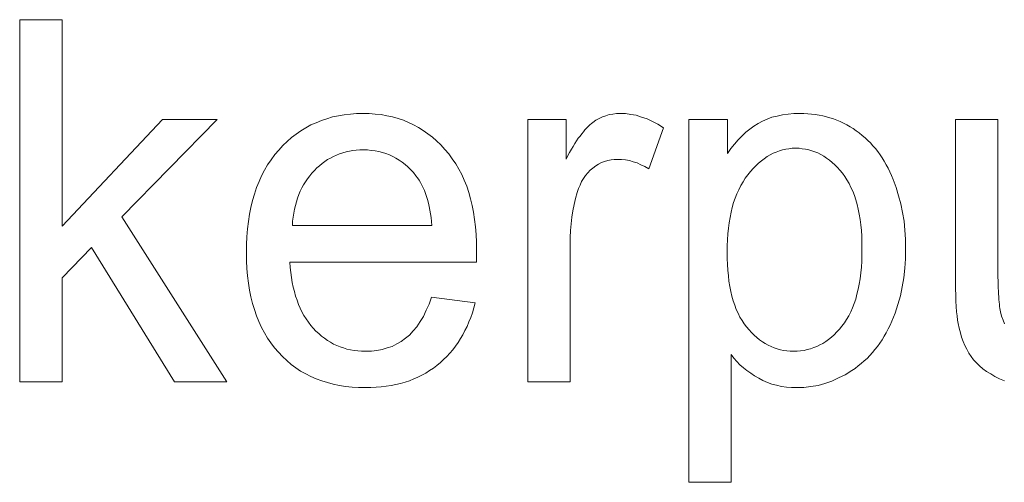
# Model space of a CAD drawing. Extents: x 1101 to 1942, y 41 to 882.
# Tile 45 of 113: x 1243.79 to 1250.59, y 852.97 to 856.16. Entities that reach past the tile are written whole.
import ezdxf

# ---------------------------------------------------------------- set-up
doc = ezdxf.new("R2010")
doc.units = 0
doc.layers.get('0').update_dxf_attribs({"lineweight": 13})
doc.layers.add('Beschriftung', color=7, linetype='Continuous', lineweight=25)

# ---------------------------------------------------------------- blocks, each defined once
blk = doc.blocks.new('Referenz-A03CP7E41H', base_point=(1127.7942, 89.8071))
at = {"layer": 'Beschriftung', "color": 0, "lineweight": -2}
for p, q in [((1243.7912, 853.6628), (1243.7912, 856.1628)), ((1243.7912, 856.1628), (1244.0834, 856.1628)), ((1244.0834, 856.1628), (1244.0834, 854.7382)), ((1244.0834, 854.7382), (1244.7762, 855.4749)), ((1245.1546, 855.4749), (1244.4953, 854.8015)), ((1244.7762, 855.4749), (1245.1546, 855.4749)), ((1245.8738, 855.4676), (1245.9123, 855.4795)), ((1245.9123, 855.4795), (1245.9506, 855.4913)), ((1245.9506, 855.4913), (1245.9911, 855.4992)), ((1245.9911, 855.4992), (1246.0316, 855.5071)), ((1246.0316, 855.5071), (1246.0742, 855.511)), ((1246.0742, 855.511), (1246.1168, 855.5149)), ((1246.1168, 855.5149), (1246.1615, 855.5149)), ((1246.1615, 855.5149), (1246.2047, 855.5149)), ((1246.2047, 855.5149), (1246.2459, 855.5111)), ((1246.2459, 855.5111), (1246.2871, 855.5072)), ((1246.2871, 855.5072), (1246.3265, 855.4994)), ((1246.3265, 855.4994), (1246.3657, 855.4917)), ((1246.3657, 855.4917), (1246.4031, 855.4802)), ((1246.4031, 855.4802), (1246.4404, 855.4685)), ((1247.2997, 853.6628), (1247.2997, 855.4749)), ((1247.2997, 855.4749), (1247.5628, 855.4749)), ((1247.5628, 855.4749), (1247.5628, 855.2003)), ((1247.7698, 855.469), (1247.7922, 855.4805)), ((1247.7922, 855.4805), (1247.8145, 855.492)), ((1247.8145, 855.492), (1247.838, 855.4996)), ((1247.838, 855.4996), (1247.8613, 855.5072)), ((1247.8613, 855.5072), (1247.8859, 855.5111)), ((1247.8859, 855.5111), (1247.9104, 855.5149)), ((1247.9104, 855.5149), (1247.9359, 855.5149)), ((1247.9359, 855.5149), (1247.9729, 855.5149)), ((1247.9729, 855.5149), (1248.01, 855.5088)), ((1248.01, 855.5088), (1248.0473, 855.5027)), ((1248.0473, 855.5027), (1248.0847, 855.4904)), ((1248.0847, 855.4904), (1248.1223, 855.4782)), ((1248.1223, 855.4782), (1248.1602, 855.4598)), ((1248.4102, 852.9692), (1248.4102, 855.4749)), ((1248.4102, 855.4749), (1248.6771, 855.4749)), ((1248.6771, 855.4749), (1248.6771, 855.239)), ((1248.9193, 855.4632), (1248.952, 855.4762)), ((1248.952, 855.4762), (1248.9848, 855.489)), ((1248.9848, 855.489), (1249.0208, 855.4977)), ((1249.0208, 855.4977), (1249.0567, 855.5063)), ((1249.0567, 855.5063), (1249.0958, 855.5107)), ((1249.0958, 855.5107), (1249.1348, 855.5149)), ((1249.1348, 855.5149), (1249.177, 855.5149)), ((1249.177, 855.5149), (1249.2045, 855.5149)), ((1249.2045, 855.5149), (1249.2314, 855.513)), ((1249.2314, 855.513), (1249.2581, 855.5112)), ((1249.2581, 855.5112), (1249.2841, 855.5074)), ((1249.2841, 855.5074), (1249.3101, 855.5037)), ((1249.3101, 855.5037), (1249.3353, 855.4982)), ((1249.3353, 855.4982), (1249.3604, 855.4926)), ((1249.3604, 855.4926), (1249.3848, 855.4851)), ((1249.3848, 855.4851), (1249.4091, 855.4777)), ((1249.4091, 855.4777), (1249.4326, 855.4684)), ((1250.2523, 854.3527), (1250.2523, 855.4749)), ((1250.2523, 855.4749), (1250.5444, 855.4749)), ((1250.5444, 855.4749), (1250.5444, 854.4707)), ((1245.7327, 855.3967), (1245.7669, 855.4164)), ((1245.7669, 855.4164), (1245.8012, 855.4361)), ((1245.8012, 855.4361), (1245.8375, 855.4518)), ((1245.8375, 855.4518), (1245.8738, 855.4676)), ((1246.4404, 855.4685), (1246.4756, 855.4531)), ((1246.4756, 855.4531), (1246.511, 855.4377)), ((1246.511, 855.4377), (1246.5443, 855.4184)), ((1246.5443, 855.4184), (1246.5777, 855.399)), ((1247.6825, 855.3894), (1247.6939, 855.4032)), ((1247.6939, 855.4032), (1247.705, 855.4149)), ((1247.705, 855.4149), (1247.7161, 855.4266)), ((1247.7161, 855.4266), (1247.727, 855.4364)), ((1247.727, 855.4364), (1247.7379, 855.4461)), ((1247.7379, 855.4461), (1247.7486, 855.4537)), ((1247.7486, 855.4537), (1247.7698, 855.469)), ((1248.2361, 855.417), (1248.1337, 855.1329)), ((1248.1602, 855.4598), (1248.1979, 855.4414)), ((1248.1979, 855.4414), (1248.2361, 855.417)), ((1248.8038, 855.3856), (1248.832, 855.4071)), ((1248.832, 855.4071), (1248.86, 855.4287)), ((1248.86, 855.4287), (1248.8897, 855.446)), ((1248.8897, 855.446), (1248.9193, 855.4632)), ((1249.4326, 855.4684), (1249.4562, 855.459)), ((1249.4562, 855.459), (1249.4789, 855.4478)), ((1249.4789, 855.4478), (1249.5017, 855.4367)), ((1249.5017, 855.4367), (1249.5235, 855.4236)), ((1249.5235, 855.4236), (1249.5454, 855.4106)), ((1249.5454, 855.4106), (1249.5666, 855.3956)), ((1245.6383, 855.3218), (1245.6684, 855.3493)), ((1245.6684, 855.3493), (1245.7005, 855.3731)), ((1245.7005, 855.3731), (1245.7327, 855.3967)), ((1246.5777, 855.399), (1246.609, 855.3758)), ((1246.609, 855.3758), (1246.6404, 855.3526)), ((1246.6404, 855.3526), (1246.6698, 855.3255)), ((1247.636, 855.3261), (1247.6479, 855.3439)), ((1247.6479, 855.3439), (1247.6595, 855.3597)), ((1247.6595, 855.3597), (1247.6711, 855.3755)), ((1247.6711, 855.3755), (1247.6825, 855.3894)), ((1248.7257, 855.3037), (1248.7507, 855.3339)), ((1248.7507, 855.3339), (1248.7772, 855.3597)), ((1248.7772, 855.3597), (1248.8038, 855.3856)), ((1249.5666, 855.3956), (1249.5876, 855.3807)), ((1249.5876, 855.3807), (1249.6074, 855.3643)), ((1249.6074, 855.3643), (1249.6272, 855.3478)), ((1249.6272, 855.3478), (1249.6458, 855.3298)), ((1245.5802, 855.2627), (1245.6082, 855.2942)), ((1245.6082, 855.2942), (1245.6383, 855.3218)), ((1246.6698, 855.3255), (1246.6992, 855.2986)), ((1246.6992, 855.2986), (1246.7265, 855.2676)), ((1246.7265, 855.2676), (1246.754, 855.2367)), ((1247.5877, 855.2463), (1247.6, 855.2683)), ((1247.6, 855.2683), (1247.6121, 855.2882)), ((1247.6121, 855.2882), (1247.6242, 855.3081)), ((1247.6242, 855.3081), (1247.636, 855.3261)), ((1248.6771, 855.239), (1248.7006, 855.2735)), ((1248.7006, 855.2735), (1248.7257, 855.3037)), ((1249.0795, 855.2691), (1249.0576, 855.2634)), ((1249.1021, 855.272), (1249.0795, 855.2691)), ((1249.1247, 855.2748), (1249.1021, 855.272)), ((1249.148, 855.2748), (1249.1247, 855.2748)), ((1249.1714, 855.2748), (1249.148, 855.2748)), ((1249.194, 855.2722), (1249.1714, 855.2748)), ((1249.2168, 855.2695), (1249.194, 855.2722)), ((1249.2386, 855.2641), (1249.2168, 855.2695)), ((1249.6458, 855.3298), (1249.6643, 855.3119)), ((1249.6643, 855.3119), (1249.6815, 855.2923)), ((1249.6815, 855.2923), (1249.6987, 855.2728)), ((1249.6987, 855.2728), (1249.7146, 855.2518)), ((1245.5276, 855.1964), (1245.5521, 855.2311)), ((1245.5521, 855.2311), (1245.5802, 855.2627)), ((1245.9376, 855.208), (1245.9174, 855.1969)), ((1245.9577, 855.219), (1245.9376, 855.208)), ((1245.979, 855.2279), (1245.9577, 855.219)), ((1246.0001, 855.2368), (1245.979, 855.2279)), ((1246.0223, 855.2435), (1246.0001, 855.2368)), ((1246.0444, 855.2502), (1246.0223, 855.2435)), ((1246.0676, 855.2545), (1246.0444, 855.2502)), ((1246.0908, 855.259), (1246.0676, 855.2545)), ((1246.115, 855.2613), (1246.0908, 855.259)), ((1246.1392, 855.2635), (1246.115, 855.2613)), ((1246.1644, 855.2635), (1246.1392, 855.2635)), ((1246.1922, 855.2635), (1246.1644, 855.2635)), ((1246.2188, 855.2606), (1246.1922, 855.2635)), ((1246.2453, 855.2578), (1246.2188, 855.2606)), ((1246.2705, 855.2523), (1246.2453, 855.2578)), ((1246.2958, 855.2467), (1246.2705, 855.2523)), ((1246.3197, 855.2384), (1246.2958, 855.2467)), ((1246.3437, 855.2301), (1246.3197, 855.2384)), ((1246.3663, 855.2188), (1246.3437, 855.2301)), ((1246.3889, 855.2078), (1246.3663, 855.2188)), ((1246.4102, 855.1939), (1246.3889, 855.2078)), ((1246.754, 855.2367), (1246.778, 855.2026)), ((1246.778, 855.2026), (1246.802, 855.1686)), ((1247.5628, 855.2003), (1247.5754, 855.2244)), ((1247.5754, 855.2244), (1247.5877, 855.2463)), ((1247.8964, 855.1986), (1247.8738, 855.1948)), ((1247.9204, 855.1986), (1247.8964, 855.1986)), ((1247.947, 855.1986), (1247.9204, 855.1986)), ((1247.9737, 855.1946), (1247.947, 855.1986)), ((1248.932, 855.2032), (1248.9121, 855.1889)), ((1248.952, 855.2176), (1248.932, 855.2032)), ((1248.9726, 855.229), (1248.952, 855.2176)), ((1248.9931, 855.2404), (1248.9726, 855.229)), ((1249.0144, 855.2491), (1248.9931, 855.2404)), ((1249.0356, 855.2577), (1249.0144, 855.2491)), ((1249.0576, 855.2634), (1249.0356, 855.2577)), ((1249.2604, 855.2586), (1249.2386, 855.2641)), ((1249.2815, 855.2506), (1249.2604, 855.2586)), ((1249.3024, 855.2426), (1249.2815, 855.2506)), ((1249.3226, 855.2317), (1249.3024, 855.2426)), ((1249.3429, 855.221), (1249.3226, 855.2317)), ((1249.3622, 855.2075), (1249.3429, 855.221)), ((1249.3815, 855.1941), (1249.3622, 855.2075)), ((1249.7146, 855.2518), (1249.7306, 855.2307)), ((1249.7306, 855.2307), (1249.7453, 855.2081)), ((1249.7453, 855.2081), (1249.7598, 855.1856)), ((1245.4821, 855.1238), (1245.5031, 855.1617)), ((1245.5031, 855.1617), (1245.5276, 855.1964)), ((1245.8427, 855.1391), (1245.8256, 855.1214)), ((1245.8609, 855.1546), (1245.8427, 855.1391)), ((1245.8791, 855.1702), (1245.8609, 855.1546)), ((1245.8982, 855.1835), (1245.8791, 855.1702)), ((1245.9174, 855.1969), (1245.8982, 855.1835)), ((1246.4317, 855.18), (1246.4102, 855.1939)), ((1246.4517, 855.1633), (1246.4317, 855.18)), ((1246.4717, 855.1466), (1246.4517, 855.1633)), ((1246.4906, 855.1271), (1246.4717, 855.1466)), ((1246.802, 855.1686), (1246.8225, 855.1314)), ((1246.8225, 855.1314), (1246.843, 855.0941)), ((1247.7489, 855.138), (1247.7299, 855.123)), ((1247.7679, 855.1532), (1247.7489, 855.138)), ((1247.7882, 855.1645), (1247.7679, 855.1532)), ((1247.8084, 855.1759), (1247.7882, 855.1645)), ((1247.8297, 855.1835), (1247.8084, 855.1759)), ((1247.8512, 855.1911), (1247.8297, 855.1835)), ((1247.8738, 855.1948), (1247.8512, 855.1911)), ((1248.0004, 855.1905), (1247.9737, 855.1946)), ((1248.027, 855.1822), (1248.0004, 855.1905)), ((1248.0537, 855.1739), (1248.027, 855.1822)), ((1248.0803, 855.1617), (1248.0537, 855.1739)), ((1248.107, 855.1493), (1248.0803, 855.1617)), ((1248.1337, 855.1329), (1248.107, 855.1493)), ((1248.855, 855.1344), (1248.8364, 855.1144)), ((1248.8736, 855.1545), (1248.855, 855.1344)), ((1248.8928, 855.1717), (1248.8736, 855.1545)), ((1248.9121, 855.1889), (1248.8928, 855.1717)), ((1249.4002, 855.1779), (1249.3815, 855.1941)), ((1249.4186, 855.1618), (1249.4002, 855.1779)), ((1249.4364, 855.1429), (1249.4186, 855.1618)), ((1249.4541, 855.1241), (1249.4364, 855.1429)), ((1249.7598, 855.1856), (1249.7733, 855.1615)), ((1249.7733, 855.1615), (1249.7866, 855.1374)), ((1249.7866, 855.1374), (1249.7985, 855.1118)), ((1245.4436, 855.0447), (1245.4611, 855.0858)), ((1245.4611, 855.0858), (1245.4821, 855.1238)), ((1245.7779, 855.065), (1245.7646, 855.0443)), ((1245.7932, 855.0843), (1245.7779, 855.065)), ((1245.8084, 855.1036), (1245.7932, 855.0843)), ((1245.8256, 855.1214), (1245.8084, 855.1036)), ((1246.5093, 855.1077), (1246.4906, 855.1271)), ((1246.5268, 855.0854), (1246.5093, 855.1077)), ((1246.5382, 855.0711), (1246.5268, 855.0854)), ((1246.5484, 855.0549), (1246.5382, 855.0711)), ((1246.843, 855.0941), (1246.8601, 855.0539)), ((1247.6838, 855.0658), (1247.6703, 855.0447)), ((1247.6974, 855.0868), (1247.6838, 855.0658)), ((1247.7136, 855.1048), (1247.6974, 855.0868)), ((1247.7299, 855.123), (1247.7136, 855.1048)), ((1248.8006, 855.0685), (1248.7849, 855.043)), ((1248.8186, 855.0914), (1248.8006, 855.0685)), ((1248.8364, 855.1144), (1248.8186, 855.0914)), ((1249.471, 855.1025), (1249.4541, 855.1241)), ((1249.4879, 855.081), (1249.471, 855.1025)), ((1249.5027, 855.0568), (1249.4879, 855.081)), ((1249.7985, 855.1118), (1249.8106, 855.0861)), ((1249.8106, 855.0861), (1249.8214, 855.0589)), ((1245.412, 854.9593), (1245.4261, 855.0036)), ((1245.4261, 855.0036), (1245.4436, 855.0447)), ((1245.7399, 855.0013), (1245.7284, 854.979)), ((1245.7512, 855.0236), (1245.7399, 855.0013)), ((1245.7646, 855.0443), (1245.7512, 855.0236)), ((1246.5587, 855.0389), (1246.5484, 855.0549)), ((1246.5678, 855.0209), (1246.5587, 855.0389)), ((1246.5769, 855.003), (1246.5678, 855.0209)), ((1246.585, 854.9832), (1246.5769, 855.003)), ((1246.8601, 855.0539), (1246.8773, 855.0135)), ((1246.8773, 855.0135), (1246.891, 854.97)), ((1247.6486, 854.9969), (1247.6405, 854.97)), ((1247.6595, 855.0208), (1247.6486, 854.9969)), ((1247.6703, 855.0447), (1247.6595, 855.0208)), ((1248.7692, 855.0175), (1248.7559, 854.9894)), ((1248.7849, 855.043), (1248.7692, 855.0175)), ((1249.5175, 855.0325), (1249.5027, 855.0568)), ((1249.5302, 855.0055), (1249.5175, 855.0325)), ((1249.5428, 854.9785), (1249.5302, 855.0055)), ((1249.8214, 855.0589), (1249.8429, 855.0047)), ((1249.8429, 855.0047), (1249.859, 854.9477)), ((1245.3981, 854.915), (1245.412, 854.9593)), ((1245.7094, 854.9316), (1245.7019, 854.9063)), ((1245.7189, 854.9552), (1245.7094, 854.9316)), ((1245.7284, 854.979), (1245.7189, 854.9552)), ((1246.593, 854.9635), (1246.585, 854.9832)), ((1246.5999, 854.942), (1246.593, 854.9635)), ((1246.6068, 854.9206), (1246.5999, 854.942)), ((1246.891, 854.97), (1246.9046, 854.9265)), ((1246.9046, 854.9265), (1246.9149, 854.8799)), ((1247.6283, 854.929), (1247.6192, 854.8861)), ((1247.6405, 854.97), (1247.6283, 854.929)), ((1248.7312, 854.9306), (1248.72, 854.8998)), ((1248.7423, 854.9612), (1248.7312, 854.9306)), ((1248.7559, 854.9894), (1248.7423, 854.9612)), ((1249.5534, 854.9489), (1249.5428, 854.9785)), ((1249.5639, 854.9192), (1249.5534, 854.9489)), ((1249.859, 854.9477), (1249.8751, 854.8907)), ((1245.377, 854.8199), (1245.3875, 854.8674)), ((1245.3875, 854.8674), (1245.3981, 854.915)), ((1245.6943, 854.881), (1245.6886, 854.8543)), ((1245.7019, 854.9063), (1245.6943, 854.881)), ((1246.6126, 854.8972), (1246.6068, 854.9206)), ((1246.6184, 854.8739), (1246.6126, 854.8972)), ((1246.6231, 854.8488), (1246.6184, 854.8739)), ((1246.9149, 854.8799), (1246.9253, 854.8332)), ((1247.6192, 854.8861), (1247.6101, 854.8432)), ((1248.7111, 854.8665), (1248.7021, 854.8332)), ((1248.72, 854.8998), (1248.7111, 854.8665)), ((1249.5723, 854.8868), (1249.5639, 854.9192)), ((1249.5809, 854.8543), (1249.5723, 854.8868)), ((1249.8751, 854.8907), (1249.8859, 854.8312)), ((1244.4953, 854.8015), (1245.2218, 853.6628)), ((1245.37, 854.7692), (1245.377, 854.8199)), ((1245.6792, 854.7993), (1245.6755, 854.771)), ((1245.6829, 854.8275), (1245.6792, 854.7993)), ((1245.6886, 854.8543), (1245.6829, 854.8275)), ((1246.6277, 854.8237), (1246.6231, 854.8488)), ((1246.6312, 854.7969), (1246.6277, 854.8237)), ((1246.6348, 854.77), (1246.6312, 854.7969)), ((1246.9253, 854.8332), (1246.9321, 854.7834)), ((1247.604, 854.7985), (1247.5979, 854.7536)), ((1247.6101, 854.8432), (1247.604, 854.7985)), ((1248.6954, 854.7973), (1248.6886, 854.7614)), ((1248.7021, 854.8332), (1248.6954, 854.7973)), ((1249.5872, 854.8192), (1249.5809, 854.8543)), ((1249.5935, 854.7841), (1249.5872, 854.8192)), ((1249.8859, 854.8312), (1249.8967, 854.7716)), ((1245.363, 854.7185), (1245.37, 854.7692)), ((1245.6755, 854.771), (1245.6736, 854.7413)), ((1245.6736, 854.7413), (1246.6373, 854.7413)), ((1246.6373, 854.7413), (1246.6348, 854.77)), ((1246.9321, 854.7834), (1246.9389, 854.7336)), ((1246.9389, 854.7336), (1246.9423, 854.6806)), ((1247.5979, 854.7536), (1247.5948, 854.7069)), ((1248.6842, 854.7228), (1248.6797, 854.6844)), ((1248.6886, 854.7614), (1248.6842, 854.7228)), ((1249.5977, 854.7462), (1249.5935, 854.7841)), ((1249.6019, 854.7083), (1249.5977, 854.7462)), ((1249.8967, 854.7716), (1249.9021, 854.7094)), ((1245.3561, 854.6106), (1245.3595, 854.6646)), ((1245.3595, 854.6646), (1245.363, 854.7185)), ((1246.9423, 854.6806), (1246.9458, 854.6277)), ((1247.5948, 854.7069), (1247.5918, 854.6603)), ((1247.5918, 854.6603), (1247.5918, 854.6116)), ((1248.6797, 854.6844), (1248.6774, 854.6432)), ((1249.6041, 854.6678), (1249.6019, 854.7083)), ((1249.6062, 854.6272), (1249.6041, 854.6678)), ((1249.9021, 854.7094), (1249.9075, 854.6473)), ((1244.2874, 854.5893), (1244.0834, 854.381)), ((1244.861, 853.6628), (1244.2874, 854.5893)), ((1245.3561, 854.5536), (1245.3561, 854.6106)), ((1246.9458, 854.6277), (1246.9458, 854.5717)), ((1247.5918, 854.6116), (1247.5918, 853.6628)), ((1248.6774, 854.6432), (1248.6752, 854.6021)), ((1248.6752, 854.6021), (1248.6752, 854.5584)), ((1249.6062, 854.584), (1249.6062, 854.6272)), ((1249.9075, 854.6473), (1249.9075, 854.5825)), ((1245.3561, 854.4984), (1245.3561, 854.5536)), ((1246.9454, 854.5376), (1246.945, 854.5171)), ((1246.9458, 854.558), (1246.9454, 854.5376)), ((1246.9458, 854.5717), (1246.9458, 854.558)), ((1248.6752, 854.5584), (1248.6752, 854.5146)), ((1249.6041, 854.4961), (1249.6062, 854.5385)), ((1249.6062, 854.5385), (1249.6062, 854.584)), ((1249.9075, 854.5825), (1249.9075, 854.513)), ((1245.3595, 854.4463), (1245.3561, 854.4984)), ((1246.9442, 854.4898), (1245.6573, 854.4898)), ((1245.6573, 854.4898), (1245.6593, 854.4525)), ((1245.6593, 854.4525), (1245.6634, 854.4174)), ((1246.945, 854.5171), (1246.9442, 854.4898)), ((1248.6752, 854.5146), (1248.6773, 854.4738)), ((1248.6773, 854.4738), (1248.6794, 854.433)), ((1249.5976, 854.4142), (1249.6018, 854.4536)), ((1249.6018, 854.4536), (1249.6041, 854.4961)), ((1249.9075, 854.513), (1249.9015, 854.4471)), ((1250.5444, 854.4707), (1250.5444, 854.4406)), ((1245.363, 854.3941), (1245.3595, 854.4463)), ((1245.37, 854.3451), (1245.363, 854.3941)), ((1245.6634, 854.4174), (1245.6674, 854.3823)), ((1245.6674, 854.3823), (1245.6734, 854.3493)), ((1248.6794, 854.433), (1248.6836, 854.3949)), ((1248.6836, 854.3949), (1248.6878, 854.3569)), ((1249.5932, 854.3747), (1249.5976, 854.4142)), ((1249.9015, 854.4471), (1249.8956, 854.3811)), ((1250.5444, 854.4406), (1250.5448, 854.4131)), ((1250.5448, 854.4131), (1250.545, 854.3855)), ((1250.545, 854.3855), (1250.5455, 854.3604)), ((1244.0834, 854.381), (1244.0834, 853.6628)), ((1245.3769, 854.2961), (1245.37, 854.3451)), ((1245.6734, 854.3493), (1245.6795, 854.3164)), ((1245.6795, 854.3164), (1245.6875, 854.2857)), ((1248.6878, 854.3569), (1248.6941, 854.3218)), ((1248.6941, 854.3218), (1248.7005, 854.2867)), ((1249.5803, 854.3017), (1249.5867, 854.3382)), ((1249.5867, 854.3382), (1249.5932, 854.3747)), ((1249.8837, 854.3185), (1249.8718, 854.256)), ((1249.8956, 854.3811), (1249.8837, 854.3185)), ((1250.2523, 854.3037), (1250.2523, 854.3527)), ((1250.5455, 854.3604), (1250.546, 854.3352)), ((1250.546, 854.3352), (1250.547, 854.3125)), ((1245.3872, 854.25), (1245.3769, 854.2961)), ((1245.3977, 854.2041), (1245.3872, 854.25)), ((1245.6875, 854.2857), (1245.6955, 854.2549)), ((1245.6955, 854.2549), (1245.7057, 854.2264)), ((1246.6173, 854.199), (1246.634, 854.2478)), ((1246.634, 854.2478), (1246.936, 854.2078)), ((1248.7005, 854.2867), (1248.7088, 854.2543)), ((1248.7088, 854.2543), (1248.7172, 854.222)), ((1249.5629, 854.2346), (1249.5716, 854.2682)), ((1249.5716, 854.2682), (1249.5803, 854.3017)), ((1249.8718, 854.256), (1249.854, 854.1969)), ((1250.2533, 854.2613), (1250.2523, 854.3037)), ((1250.2545, 854.2188), (1250.2533, 854.2613)), ((1250.547, 854.3125), (1250.5477, 854.2898)), ((1250.5477, 854.2898), (1250.5489, 854.2696)), ((1250.5489, 854.2696), (1250.5499, 854.2494)), ((1250.5499, 854.2494), (1250.5514, 854.2315)), ((1245.4114, 854.1612), (1245.3977, 854.2041)), ((1245.7057, 854.2264), (1245.7157, 854.1978)), ((1245.7157, 854.1978), (1245.7278, 854.1714)), ((1246.5977, 854.1568), (1246.6173, 854.199)), ((1246.936, 854.2078), (1246.9271, 854.1731)), ((1248.7172, 854.222), (1248.7277, 854.1926)), ((1248.7277, 854.1926), (1248.7382, 854.1631)), ((1249.5413, 854.1735), (1249.5521, 854.204)), ((1249.5521, 854.204), (1249.5629, 854.2346)), ((1249.854, 854.1969), (1249.8361, 854.1378)), ((1250.2567, 854.1831), (1250.2545, 854.2188)), ((1250.2589, 854.1472), (1250.2567, 854.1831)), ((1250.5514, 854.2315), (1250.5528, 854.2137)), ((1250.5528, 854.2137), (1250.5545, 854.1983)), ((1250.5545, 854.1983), (1250.5561, 854.183)), ((1250.5561, 854.183), (1250.5581, 854.1701)), ((1245.4253, 854.1183), (1245.4114, 854.1612)), ((1245.4426, 854.0785), (1245.4253, 854.1183)), ((1245.7278, 854.1714), (1245.7398, 854.1451)), ((1245.7398, 854.1451), (1245.7539, 854.1209)), ((1245.7539, 854.1209), (1245.7679, 854.0967)), ((1246.5556, 854.0791), (1246.5781, 854.1146)), ((1246.5781, 854.1146), (1246.5977, 854.1568)), ((1246.9163, 854.1402), (1246.9054, 854.1074)), ((1246.9271, 854.1731), (1246.9163, 854.1402)), ((1248.7382, 854.1631), (1248.7508, 854.1364)), ((1248.7508, 854.1364), (1248.7634, 854.1099)), ((1248.7634, 854.1099), (1248.7782, 854.0862)), ((1249.5003, 854.0937), (1249.5153, 854.1183)), ((1249.5153, 854.1183), (1249.5283, 854.146)), ((1249.5283, 854.146), (1249.5413, 854.1735)), ((1249.8361, 854.1378), (1249.8124, 854.0822)), ((1250.2623, 854.118), (1250.2589, 854.1472)), ((1250.2656, 854.0888), (1250.2623, 854.118)), ((1250.5581, 854.1701), (1250.56, 854.1573)), ((1250.56, 854.1573), (1250.5623, 854.1468)), ((1250.5623, 854.1468), (1250.5692, 854.1166)), ((1250.5692, 854.1166), (1250.5799, 854.0896)), ((1245.4599, 854.0387), (1245.4426, 854.0785)), ((1245.7679, 854.0967), (1245.784, 854.0747)), ((1245.784, 854.0747), (1245.8001, 854.0527)), ((1245.8001, 854.0527), (1245.8182, 854.0329)), ((1246.5075, 854.0146), (1246.533, 854.0434)), ((1246.533, 854.0434), (1246.5556, 854.0791)), ((1246.8799, 854.0457), (1246.8653, 854.0168)), ((1246.8927, 854.0766), (1246.8799, 854.0457)), ((1246.9054, 854.1074), (1246.8927, 854.0766)), ((1248.7782, 854.0862), (1248.7928, 854.0624)), ((1248.7928, 854.0624), (1248.8096, 854.0415)), ((1249.4505, 854.0258), (1249.4677, 854.0475)), ((1249.4677, 854.0475), (1249.4851, 854.0691)), ((1249.4851, 854.0691), (1249.5003, 854.0937)), ((1249.8006, 854.0544), (1249.7873, 854.0282)), ((1249.8124, 854.0822), (1249.8006, 854.0544)), ((1250.2701, 854.0662), (1250.2656, 854.0888)), ((1250.2766, 854.0325), (1250.2701, 854.0662)), ((1250.5799, 854.0896), (1250.5907, 854.0625)), ((1245.4807, 854.002), (1245.4599, 854.0387)), ((1245.5015, 853.9653), (1245.4807, 854.002)), ((1245.8182, 854.0329), (1245.8362, 854.0131)), ((1245.8362, 854.0131), (1245.8554, 853.9957)), ((1245.8554, 853.9957), (1245.8747, 853.9784)), ((1245.8747, 853.9784), (1245.8949, 853.9635)), ((1246.4536, 853.9634), (1246.482, 853.9856)), ((1246.482, 853.9856), (1246.5075, 854.0146)), ((1246.8506, 853.9879), (1246.8341, 853.961)), ((1246.8653, 854.0168), (1246.8506, 853.9879)), ((1248.8096, 854.0415), (1248.8264, 854.0207)), ((1248.8264, 854.0207), (1248.8441, 854.0024)), ((1248.8441, 854.0024), (1248.8617, 853.984)), ((1248.8617, 853.984), (1248.8804, 853.9683)), ((1249.3951, 853.9717), (1249.4141, 853.988)), ((1249.4141, 853.988), (1249.4323, 854.0069)), ((1249.4323, 854.0069), (1249.4505, 854.0258)), ((1249.7596, 853.9775), (1249.745, 853.9529)), ((1249.7741, 854.002), (1249.7596, 853.9775)), ((1249.7873, 854.0282), (1249.7741, 854.002)), ((1250.2855, 854.0014), (1250.2766, 854.0325)), ((1250.2943, 853.9704), (1250.2855, 854.0014)), ((1245.5257, 853.9316), (1245.5015, 853.9653)), ((1245.55, 853.898), (1245.5257, 853.9316)), ((1245.8949, 853.9635), (1245.9153, 853.9486)), ((1245.9153, 853.9486), (1245.9367, 853.9363)), ((1245.9367, 853.9363), (1245.9582, 853.9239)), ((1245.9582, 853.9239), (1245.9807, 853.914)), ((1245.9807, 853.914), (1246.0032, 853.904)), ((1246.328, 853.8966), (1246.3624, 853.9078)), ((1246.3624, 853.9078), (1246.3938, 853.9245)), ((1246.3938, 853.9245), (1246.4252, 853.9411)), ((1246.4252, 853.9411), (1246.4536, 853.9634)), ((1246.7991, 853.9089), (1246.7807, 853.8839)), ((1246.8176, 853.9339), (1246.7991, 853.9089)), ((1246.8341, 853.961), (1246.8176, 853.9339)), ((1248.8804, 853.9683), (1248.8989, 853.9527)), ((1248.8989, 853.9527), (1248.9184, 853.9396)), ((1248.9184, 853.9396), (1248.9378, 853.9265)), ((1248.9378, 853.9265), (1248.9581, 853.9161)), ((1248.9581, 853.9161), (1248.9785, 853.9057)), ((1249.2728, 853.8987), (1249.2945, 853.9068)), ((1249.2945, 853.9068), (1249.3154, 853.9176)), ((1249.3154, 853.9176), (1249.3362, 853.9284)), ((1249.3362, 853.9284), (1249.3561, 853.9419)), ((1249.3561, 853.9419), (1249.376, 853.9554)), ((1249.376, 853.9554), (1249.3951, 853.9717)), ((1249.7132, 853.907), (1249.6959, 853.8857)), ((1249.7291, 853.93), (1249.7132, 853.907)), ((1249.745, 853.9529), (1249.7291, 853.93)), ((1250.3056, 853.9419), (1250.2943, 853.9704)), ((1250.3168, 853.9134), (1250.3056, 853.9419)), ((1250.3305, 853.8876), (1250.3168, 853.9134)), ((1245.5777, 853.8674), (1245.55, 853.898)), ((1245.6054, 853.8369), (1245.5777, 853.8674)), ((1246.0032, 853.904), (1246.0269, 853.8966)), ((1246.0269, 853.8966), (1246.0506, 853.8892)), ((1246.0506, 853.8892), (1246.0753, 853.8842)), ((1246.0753, 853.8842), (1246.1001, 853.8792)), ((1246.1001, 853.8792), (1246.1261, 853.8769)), ((1246.1261, 853.8769), (1246.1519, 853.8744)), ((1246.1519, 853.8744), (1246.179, 853.8744)), ((1246.179, 853.8744), (1246.2192, 853.8744)), ((1246.2192, 853.8744), (1246.2564, 853.8799)), ((1246.2564, 853.8799), (1246.2937, 853.8855)), ((1246.2937, 853.8855), (1246.328, 853.8966)), ((1246.7603, 853.8609), (1246.74, 853.8377)), ((1246.7807, 853.8839), (1246.7603, 853.8609)), ((1248.7211, 853.8258), (1248.7025, 853.8506)), ((1248.7025, 853.8506), (1248.7025, 852.9692)), ((1248.9785, 853.9057), (1248.9997, 853.8978)), ((1248.9997, 853.8978), (1249.021, 853.89)), ((1249.021, 853.89), (1249.0431, 853.8847)), ((1249.0431, 853.8847), (1249.0651, 853.8795)), ((1249.0651, 853.8795), (1249.0881, 853.8769)), ((1249.0881, 853.8769), (1249.1111, 853.8744)), ((1249.1111, 853.8744), (1249.135, 853.8744)), ((1249.135, 853.8744), (1249.1593, 853.8744)), ((1249.1593, 853.8744), (1249.1827, 853.877)), ((1249.1827, 853.877), (1249.2061, 853.8798)), ((1249.2061, 853.8798), (1249.2287, 853.8851)), ((1249.2287, 853.8851), (1249.2512, 853.8905)), ((1249.2512, 853.8905), (1249.2728, 853.8987)), ((1249.66, 853.8448), (1249.6414, 853.825)), ((1249.6787, 853.8644), (1249.66, 853.8448)), ((1249.6959, 853.8857), (1249.6787, 853.8644)), ((1250.3441, 853.8617), (1250.3305, 853.8876)), ((1250.3602, 853.8385), (1250.3441, 853.8617)), ((1250.3762, 853.8153), (1250.3602, 853.8385)), ((1245.6356, 853.81), (1245.6054, 853.8369)), ((1245.6657, 853.7833), (1245.6356, 853.81)), ((1245.6983, 853.7604), (1245.6657, 853.7833)), ((1246.6713, 853.7763), (1246.6471, 853.7571)), ((1246.6955, 853.7955), (1246.6713, 853.7763)), ((1246.7177, 853.8166), (1246.6955, 853.7955)), ((1246.74, 853.8377), (1246.7177, 853.8166)), ((1248.7423, 853.8034), (1248.7211, 853.8258)), ((1248.7637, 853.7808), (1248.7423, 853.8034)), ((1248.7875, 853.7605), (1248.7637, 853.7808)), ((1249.5803, 853.7725), (1249.5589, 853.756)), ((1249.6016, 853.7889), (1249.5803, 853.7725)), ((1249.6215, 853.807), (1249.6016, 853.7889)), ((1249.6414, 853.825), (1249.6215, 853.807)), ((1250.3965, 853.794), (1250.3762, 853.8153)), ((1250.4168, 853.7727), (1250.3965, 853.794)), ((1250.4414, 853.7535), (1250.4168, 853.7727)), ((1245.7309, 853.7375), (1245.6983, 853.7604)), ((1245.766, 853.7184), (1245.7309, 853.7375)), ((1245.8011, 853.6992), (1245.766, 853.7184)), ((1246.568, 853.7091), (1246.5406, 853.6947)), ((1246.5955, 853.7235), (1246.568, 853.7091)), ((1246.6214, 853.7403), (1246.5955, 853.7235)), ((1246.6471, 853.7571), (1246.6214, 853.7403)), ((1248.8114, 853.7401), (1248.7875, 853.7605)), ((1248.8378, 853.7218), (1248.8114, 853.7401)), ((1248.8642, 853.7035), (1248.8378, 853.7218)), ((1248.8933, 853.6874), (1248.8642, 853.7035)), ((1249.4911, 853.7116), (1249.4447, 853.6894)), ((1249.5364, 853.7413), (1249.4911, 853.7116)), ((1249.5589, 853.756), (1249.5364, 853.7413)), ((1250.4658, 853.7342), (1250.4414, 853.7535)), ((1250.4946, 853.7169), (1250.4658, 853.7342)), ((1250.5235, 853.6996), (1250.4946, 853.7169)), ((1244.0834, 853.6628), (1243.7912, 853.6628)), ((1245.2218, 853.6628), (1244.861, 853.6628)), ((1245.8385, 853.6839), (1245.8011, 853.6992)), ((1245.876, 853.6687), (1245.8385, 853.6839)), ((1245.916, 853.6572), (1245.876, 853.6687)), ((1245.956, 853.6457), (1245.916, 853.6572)), ((1245.9983, 853.6381), (1245.956, 853.6457)), ((1246.0407, 853.6305), (1245.9983, 853.6381)), ((1246.3554, 853.6372), (1246.3212, 853.6324)), ((1246.388, 853.6444), (1246.3554, 853.6372)), ((1246.4205, 853.6516), (1246.388, 853.6444)), ((1246.4513, 853.6612), (1246.4205, 853.6516)), ((1246.4821, 853.6708), (1246.4513, 853.6612)), ((1246.5113, 853.6828), (1246.4821, 853.6708)), ((1246.5406, 853.6947), (1246.5113, 853.6828)), ((1247.5918, 853.6628), (1247.2997, 853.6628)), ((1248.9223, 853.6712), (1248.8933, 853.6874)), ((1248.9532, 853.6592), (1248.9223, 853.6712)), ((1248.9841, 853.647), (1248.9532, 853.6592)), ((1249.0169, 853.639), (1248.9841, 853.647)), ((1249.0496, 853.6309), (1249.0169, 853.639)), ((1249.303, 853.6375), (1249.2542, 853.6302)), ((1249.3506, 853.6524), (1249.303, 853.6375)), ((1249.3981, 853.6672), (1249.3506, 853.6524)), ((1249.4447, 853.6894), (1249.3981, 853.6672)), ((1250.5565, 853.6842), (1250.5235, 853.6996)), ((1250.5896, 853.6688), (1250.5565, 853.6842)), ((1246.0855, 853.6266), (1246.0407, 853.6305)), ((1246.1304, 853.6228), (1246.0855, 853.6266)), ((1246.1778, 853.6228), (1246.1304, 853.6228)), ((1246.2152, 853.6228), (1246.1778, 853.6228)), ((1246.2511, 853.6252), (1246.2152, 853.6228)), ((1246.287, 853.6276), (1246.2511, 853.6252)), ((1246.3212, 853.6324), (1246.287, 853.6276)), ((1249.0843, 853.6268), (1249.0496, 853.6309)), ((1249.119, 853.6228), (1249.0843, 853.6268)), ((1249.1555, 853.6228), (1249.119, 853.6228)), ((1249.2055, 853.6228), (1249.1555, 853.6228)), ((1249.2542, 853.6302), (1249.2055, 853.6228)), ((1248.7025, 852.9692), (1248.4102, 852.9692))]:
    blk.add_line(p, q, dxfattribs=at)

msp = doc.modelspace()

# ---------------------------------------------------------------- block references
at = {"color": 251, "lineweight": 13, "ltscale": 0.13, "true_color": 0x5f5f5f}
msp.add_blockref('Referenz-A03CP7E41H', (1127.7942, 89.8071), dxfattribs=at)

doc.saveas('drawing.dxf')
